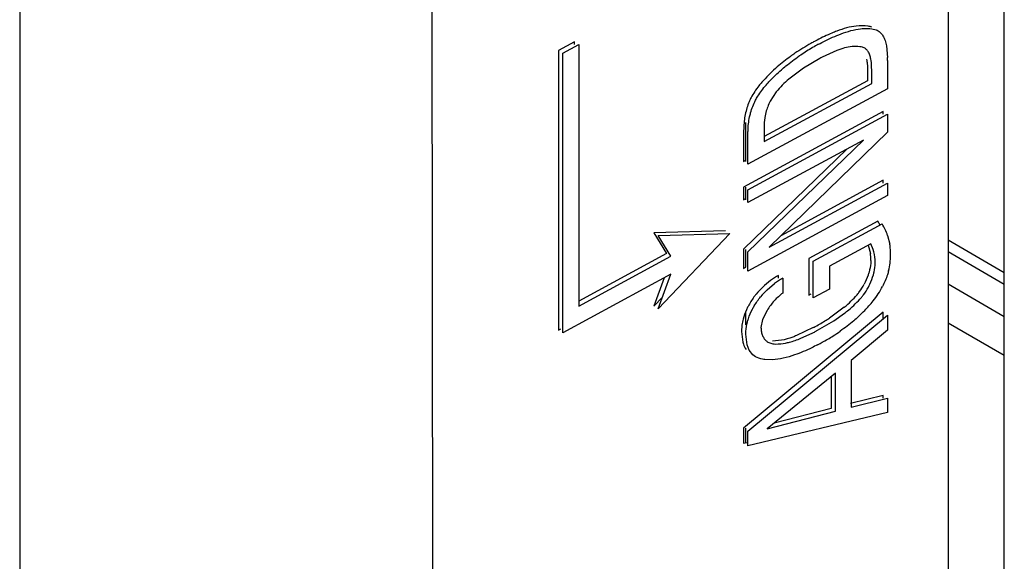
# Model space of a CAD drawing. Header units: inches. Extents: x 0 to 34, y 0 to 22.
# Tile 44 of 129: x 3.809 to 4.119, y 16.443 to 16.613. Entities that reach past the tile are written whole.
import ezdxf

# ---------------------------------------------------------------- set-up
doc = ezdxf.new("R2010")
doc.units = ezdxf.units.IN
doc.header["$LTSCALE"] = 1.87
doc.header["$MEASUREMENT"] = 0
doc.layers.get('0').update_dxf_attribs({"linetype": 'CONTINUOUS'})

msp = doc.modelspace()

# ---------------------------------------------------------------- linework, layer by layer
at = {"color": 6, "linetype": 'CONTINUOUS'}
for p, q in [((4.1010477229, 18.3875301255), (4.1010477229, 15.7329881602)), ((3.9385696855, 16.7414953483), (3.9407532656, 14.6527466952)), ((3.8091068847, 16.738828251), (3.8091068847, 14.652746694)), ((4.0374081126, 16.5806464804), (4.0374081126, 16.5683291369)), ((4.0374081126, 16.5603107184), (4.0374081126, 16.5563020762)), ((4.1187499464, 16.533373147), (4.1010477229, 16.543594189)), ((4.0374081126, 16.5406960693), (4.0374081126, 16.5350927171)), ((4.1010477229, 16.5400443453), (4.1187499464, 16.5298282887)), ((4.0374081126, 16.5208413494), (4.0374081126, 16.5170001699)), ((4.1187499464, 16.5073340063), (4.1010477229, 16.5175494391)), ((4.0374081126, 16.4844980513), (4.0374081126, 16.4798248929))]:
    msp.add_line(p, q, dxfattribs=at)
at = {"color": 7, "linetype": 'CONTINUOUS'}
for p, q in [((4.1187499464, 15.8838074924), (4.1187499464, 18.3653628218)), ((4.0771191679, 16.6100298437), (4.0784487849, 16.6097169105)), ((3.9835901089, 16.6059695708), (3.9785519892, 16.6032474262)), ((3.9785519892, 16.6032474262), (3.9785519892, 16.5153816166)), ((3.9799185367, 16.6024042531), (3.9849566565, 16.6051263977)), ((3.9835901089, 16.6051263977), (3.9835901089, 16.6059695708)), ((3.9849566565, 16.6051263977), (3.9849566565, 16.522894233)), ((4.0661283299, 16.6032466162), (4.061453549, 16.6011037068)), ((4.0816552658, 16.6046945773), (4.0820161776, 16.6010411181)), ((3.9799185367, 16.5145384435), (3.9799185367, 16.6024042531)), ((4.0607115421, 16.6006980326), (4.0556267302, 16.5977014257)), ((4.0820317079, 16.6000577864), (4.0820317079, 16.5911990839)), ((4.0556267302, 16.5977014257), (4.0509763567, 16.5942323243)), ((4.0756219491, 16.5996081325), (4.0756764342, 16.5979843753)), ((4.0756764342, 16.5979843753), (4.0756764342, 16.5937092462)), ((4.0770429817, 16.5928660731), (4.0770429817, 16.5971412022)), ((4.0820317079, 16.5911990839), (4.038143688, 16.5674859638)), ((4.0756764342, 16.5937092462), (4.0431912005, 16.5761571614)), ((4.0431912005, 16.5745756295), (4.0770429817, 16.5928660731)), ((4.0470315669, 16.5902607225), (4.0450974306, 16.5872592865)), ((4.0806651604, 16.5840238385), (4.0367771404, 16.5603107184)), ((4.038143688, 16.5594675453), (4.0820317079, 16.5831806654)), ((4.0806651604, 16.5831806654), (4.0806651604, 16.5840238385)), ((4.0820317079, 16.5831806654), (4.0820317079, 16.5775991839)), ((4.0369356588, 16.5810037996), (4.0367771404, 16.5774316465)), ((4.0431912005, 16.5798033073), (4.0431912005, 16.5745756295)), ((4.0367771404, 16.5774316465), (4.0367771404, 16.5683291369)), ((4.038143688, 16.5674859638), (4.038143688, 16.5765884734)), ((4.0820317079, 16.5775991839), (4.0447753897, 16.5414562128)), ((4.0693565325, 16.5723235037), (4.0367771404, 16.5408208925)), ((4.0744300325, 16.5750647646), (4.038143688, 16.5554589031)), ((4.038143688, 16.5399777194), (4.0744300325, 16.5750647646)), ((4.0367771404, 16.5683291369), (4.0374822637, 16.5687101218)), ((4.0367771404, 16.5603107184), (4.0367771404, 16.5563020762)), ((4.0447753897, 16.5414562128), (4.0820317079, 16.5615861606)), ((4.0806651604, 16.5624293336), (4.0484550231, 16.5450258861)), ((4.0806651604, 16.5615861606), (4.0806651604, 16.5624293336)), ((4.0820317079, 16.5615861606), (4.0820317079, 16.5576217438)), ((4.0367771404, 16.5563020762), (4.0374822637, 16.556683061)), ((4.038143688, 16.5554589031), (4.038143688, 16.5594675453)), ((4.0820317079, 16.5576217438), (4.038143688, 16.5339086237)), ((4.0789623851, 16.5495718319), (4.057324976, 16.5378809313)), ((4.0586915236, 16.5370377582), (4.0803289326, 16.5487286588)), ((4.0311154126, 16.5465989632), (4.0085080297, 16.545923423)), ((4.0085080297, 16.545923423), (4.0125632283, 16.5393918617)), ((4.0098745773, 16.5450802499), (4.0324819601, 16.5457557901)), ((4.0324819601, 16.5457557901), (4.0098745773, 16.5220240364)), ((4.0139297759, 16.5385486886), (4.0098745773, 16.5450802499)), ((4.0820331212, 16.5450964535), (4.08270911, 16.5424048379)), ((4.0767460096, 16.5424291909), (4.0637400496, 16.5354019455)), ((4.0759691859, 16.5420208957), (4.0766233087, 16.539461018)), ((4.0775077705, 16.5406927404), (4.0767460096, 16.5424291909)), ((4.0125632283, 16.5393918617), (3.9849566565, 16.5244757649)), ((3.9849566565, 16.522894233), (4.0139297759, 16.5385486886)), ((4.0367771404, 16.5408208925), (4.0367771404, 16.5347517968)), ((4.038143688, 16.5339086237), (4.038143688, 16.5399777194)), ((4.0367771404, 16.5347517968), (4.0374822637, 16.5351327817)), ((4.057324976, 16.5378809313), (4.057324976, 16.5263414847)), ((4.0586915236, 16.5254983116), (4.0586915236, 16.5370377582)), ((4.0637400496, 16.5354019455), (4.0637400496, 16.5282260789)), ((4.013927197, 16.5329136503), (3.9799185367, 16.5145384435)), ((4.0098745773, 16.5220240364), (4.013927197, 16.5329136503)), ((4.0477245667, 16.5317178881), (4.0477245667, 16.5325610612)), ((4.0118239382, 16.5317772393), (4.0085080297, 16.5228672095)), ((4.0441423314, 16.5280378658), (4.046507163, 16.530006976)), ((4.0490911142, 16.5317178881), (4.0490911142, 16.5269778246)), ((4.1187499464, 16.519562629), (4.1010477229, 16.529783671)), ((4.0085080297, 16.5228672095), (4.0112656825, 16.5257620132)), ((4.057324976, 16.5263414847), (4.0580300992, 16.5267224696)), ((4.0637400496, 16.5282260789), (4.0586915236, 16.5254983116)), ((4.0684393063, 16.522559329), (4.0637749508, 16.5191413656)), ((4.0806651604, 16.5209458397), (4.0367771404, 16.4844980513)), ((4.038143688, 16.4836548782), (4.0820317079, 16.5201026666)), ((4.0441354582, 16.5215461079), (4.0427391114, 16.5187175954)), ((4.0651312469, 16.5182916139), (4.0684923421, 16.5206591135)), ((4.0806651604, 16.5189677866), (4.0806651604, 16.5209458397)), ((4.0820317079, 16.5201026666), (4.0820317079, 16.5153410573)), ((4.0362235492, 16.51692301), (4.0360646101, 16.5148769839)), ((4.0427391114, 16.5187175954), (4.0422212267, 16.5161569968)), ((4.0600375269, 16.5153064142), (4.0651312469, 16.5182916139)), ((3.9785519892, 16.5153816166), (3.9792571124, 16.5157626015)), ((4.0360646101, 16.5148769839), (4.0364849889, 16.5116148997)), ((4.037850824, 16.5107748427), (4.0374311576, 16.5140338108)), ((4.0586709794, 16.5161495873), (4.0534124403, 16.5136339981)), ((4.054775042, 16.5127892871), (4.0582870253, 16.514383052)), ((4.0820317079, 16.5153410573), (4.0706089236, 16.5057581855)), ((4.0385105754, 16.5090817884), (4.037850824, 16.5107748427)), ((4.0444088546, 16.5115786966), (4.0459237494, 16.5110474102)), ((4.0486440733, 16.5121479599), (4.0458194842, 16.5118394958)), ((4.0396163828, 16.507599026), (4.0385105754, 16.5090817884)), ((4.040519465, 16.5069537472), (4.0396163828, 16.507599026)), ((4.0458224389, 16.5060200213), (4.0434652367, 16.5061058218)), ((4.0706089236, 16.5057581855), (4.0706089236, 16.4911626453)), ((4.0656799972, 16.5017886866), (4.0441611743, 16.4843592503)), ((4.0656799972, 16.4898954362), (4.0656799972, 16.5017886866)), ((4.0643134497, 16.5006818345), (4.0643134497, 16.4907386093)), ((4.0806651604, 16.4947666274), (4.07034096, 16.4922713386)), ((4.0806651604, 16.4939234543), (4.0806651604, 16.4947666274)), ((4.0706089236, 16.4911626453), (4.0820317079, 16.4939234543)), ((4.0820317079, 16.4939234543), (4.0820317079, 16.4894283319)), ((4.0820317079, 16.4894283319), (4.038143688, 16.4789817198)), ((4.0441611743, 16.4843592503), (4.0656799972, 16.4898954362)), ((4.0643134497, 16.4907386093), (4.0463228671, 16.4861101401)), ((4.0367771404, 16.4844980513), (4.0367771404, 16.4798248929)), ((4.038143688, 16.4789817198), (4.038143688, 16.4836548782)), ((4.0367771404, 16.4798248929), (4.0378804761, 16.4800875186))]:
    msp.add_line(p, q, dxfattribs=at)
for centre, radius, start, end in [((4.0901868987, 16.5488059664), 0.0651685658, 117.6997990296, 118.5035970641), ((4.0908856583, 16.5464700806), 0.0675568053, 119.2302031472, 124.1982727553), ((4.0923174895, 16.545537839), 0.0676671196, 120.4705136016, 124.2059090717), ((4.0906123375, 16.5469517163), 0.0670030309, 118.0666221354, 119.2273596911), ((4.0918573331, 16.5463033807), 0.0667739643, 118.6656877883, 120.4633041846), ((4.0916498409, 16.5466787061), 0.0663451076, 118.0475464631, 118.6639452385), ((4.0723401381, 16.5977847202), 0.0066929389, 70.0144117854, 74.6511105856), ((4.0840535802, 16.5588852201), 0.0478869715, 118.1606445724, 119.1724760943), ((4.0583881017, 16.5983859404), 0.0172771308, 4.0565178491, 7.1607153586), ((4.0467415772, 16.5999922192), 0.0352901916, 0.1064523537, 1.70320207), ((4.0808619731, 16.5596973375), 0.0509505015, 131.1721844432, 138.0041678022), ((4.0794851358, 16.5609844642), 0.0490660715, 138.0454757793, 138.9232505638), ((4.0748141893, 16.5666105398), 0.0364856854, 130.7944697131, 139.593640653), ((4.0607583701, 16.5793320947), 0.0175529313, 153.1525614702, 165.2825783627), ((4.0606982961, 16.578214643), 0.023925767, 168.1095453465, 173.3054982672), ((4.0639375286, 16.5402810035), 0.0176653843, 27.4052094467, 31.7311491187), ((4.0656387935, 16.5396203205), 0.0172847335, 18.4706637, 31.8001863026), ((4.0633113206, 16.5390258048), 0.0196898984, 2.6997132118, 9.8815877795), ((4.0621302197, 16.5373271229), 0.0146493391, 4.7513174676, 8.3757862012), ((4.060593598, 16.5371944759), 0.0161916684, 359.9782329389, 4.7686960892), ((4.0624365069, 16.5390845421), 0.0205655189, 345.5856391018, 359.6685750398), ((4.0630280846, 16.5390083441), 0.0199736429, 359.8773349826, 2.711475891), ((4.0590698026, 16.511577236), 0.0237679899, 133.2501693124, 140.4762976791), ((4.064049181, 16.506340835), 0.0294585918, 123.6639752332, 126.5468960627), ((4.0636604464, 16.5069209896), 0.0287602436, 120.4362185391, 123.6600847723), ((4.0570324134, 16.5391430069), 0.0199683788, 324.1608299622, 332.0022352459), ((4.0565144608, 16.5414952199), 0.0269801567, 321.1880589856, 332.6181483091), ((4.060131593, 16.5110193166), 0.0233513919, 133.2139157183, 140.5403057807), ((4.0432848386, 16.5524202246), 0.0390438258, 310.1103929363, 318.3730495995), ((4.0586482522, 16.5379860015), 0.0179810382, 320.2336286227, 324.1348580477), ((4.0449038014, 16.5513186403), 0.0386835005, 310.0837348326, 318.4107963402), ((4.0418014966, 16.5534904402), 0.045964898, 316.0119125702, 318.3898924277), ((4.0431839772, 16.5522660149), 0.044118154, 318.386557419, 321.1392465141), ((4.0439387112, 16.5525115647), 0.0402176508, 307.6270231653, 310.0413699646), ((4.0406253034, 16.5546249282), 0.0475990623, 312.545420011, 316.0126713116), ((4.0526940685, 16.5145279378), 0.0166437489, 165.1630776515, 171.7262862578), ((4.0321126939, 16.5670304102), 0.0573951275, 297.5632278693, 298.2967240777), ((4.0297549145, 16.5712868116), 0.0622606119, 298.3504117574, 302.0220410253), ((4.027590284, 16.5747802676), 0.066370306, 302.0072619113, 303.0378952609), ((4.0348034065, 16.5610029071), 0.0522004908, 296.7355697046, 297.9293797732), ((4.0336497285, 16.5631831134), 0.054667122, 297.927422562, 298.8618666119), ((4.0314670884, 16.5661883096), 0.0623612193, 298.7656142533, 302.4419726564), ((4.0312221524, 16.5665724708), 0.0628168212, 302.4425460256, 304.8736404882), ((4.0463860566, 16.5148155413), 0.0037929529, 231.3737819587, 238.581644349), ((4.0294076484, 16.5687579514), 0.0656006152, 297.8069113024, 298.6198970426), ((4.0316444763, 16.5658738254), 0.06200018, 298.0820146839, 298.7617708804)]:
    msp.add_arc(centre, radius, start, end, dxfattribs=at)
for points, knots in [([(4.0660724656, 16.6092991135), (4.0655560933, 16.6091052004), (4.0634535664, 16.6082727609), (4.0614075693, 16.6073004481), (4.0598940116, 16.6065059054)], [0, 0, 0, 0, 0.2439534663, 1, 1, 1, 1]), ([(4.0721908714, 16.6109148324), (4.0711723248, 16.610796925), (4.069095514, 16.6103574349), (4.0670908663, 16.6096815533), (4.0660724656, 16.6092991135)], [0, 0, 0, 0, 0.4852134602, 1, 1, 1, 1]), ([(4.0673985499, 16.6084407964), (4.0684232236, 16.6088262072), (4.0704401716, 16.6095078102), (4.0725298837, 16.6099518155), (4.0735548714, 16.6100712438)], [0, 0, 0, 0, 0.5147735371, 1, 1, 1, 1]), ([(4.0770822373, 16.6105600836), (4.0767081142, 16.610677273), (4.0751080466, 16.6110629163), (4.073432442, 16.6110585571), (4.0721908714, 16.6109148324)], [0, 0, 0, 0, 0.2387755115, 1, 1, 1, 1]), ([(4.0735548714, 16.6100712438), (4.0738613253, 16.6101069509), (4.0750466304, 16.6102111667), (4.0762488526, 16.6101708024), (4.0771191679, 16.6100298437)], [0, 0, 0, 0, 0.259226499, 1, 1, 1, 1]), ([(4.0784487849, 16.6097169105), (4.0788854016, 16.6095305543), (4.0797197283, 16.6090065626), (4.0806853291, 16.6078307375), (4.0813035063, 16.6063410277), (4.0815517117, 16.6052604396), (4.0816552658, 16.6046945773)], [0, 0, 0, 0, 0.2290729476, 0.4661105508, 0.7224145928, 1, 1, 1, 1]), ([(4.0604540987, 16.6052320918), (4.0610293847, 16.6055454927), (4.0632880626, 16.6067313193), (4.0656239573, 16.6077733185), (4.0673985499, 16.6084407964)], [0, 0, 0, 0, 0.2567981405, 1, 1, 1, 1]), ([(4.0708632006, 16.6044649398), (4.0700763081, 16.6043876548), (4.0684668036, 16.6040641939), (4.0669165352, 16.6035439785), (4.0661283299, 16.6032466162)], [0, 0, 0, 0, 0.4841549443, 1, 1, 1, 1]), ([(4.0741117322, 16.6042389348), (4.0738596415, 16.6043082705), (4.0727932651, 16.6045379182), (4.0716868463, 16.6045458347), (4.0708632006, 16.6044649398)], [0, 0, 0, 0, 0.2400711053, 1, 1, 1, 1]), ([(4.076057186, 16.6026729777), (4.0758857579, 16.6029710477), (4.0754710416, 16.6035146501), (4.0749191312, 16.6039195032), (4.074627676, 16.6040746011)], [0, 0, 0, 0, 0.5101608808, 1, 1, 1, 1]), ([(4.0529147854, 16.6023461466), (4.0524388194, 16.6020228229), (4.0505099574, 16.6006766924), (4.0486573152, 16.5992194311), (4.0473200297, 16.5980495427)], [0, 0, 0, 0, 0.2446225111, 1, 1, 1, 1]), ([(4.0486629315, 16.5971856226), (4.0491173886, 16.5975833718), (4.0509211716, 16.5991073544), (4.0528239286, 16.6005123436), (4.0542771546, 16.6015000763)], [0, 0, 0, 0, 0.2557895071, 1, 1, 1, 1]), ([(4.0770429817, 16.5971412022), (4.0770444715, 16.598136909), (4.0769618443, 16.599603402), (4.0765924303, 16.6014577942), (4.0762706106, 16.6023018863), (4.076057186, 16.6026729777)], [0, 0, 0, 0, 0.5271848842, 0.7733459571, 1, 1, 1, 1]), ([(4.0438642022, 16.5923811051), (4.0442421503, 16.5928157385), (4.0457590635, 16.594497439), (4.0473923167, 16.5960735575), (4.0486629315, 16.5971856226)], [0, 0, 0, 0, 0.2543496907, 1, 1, 1, 1]), ([(4.0424976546, 16.5932242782), (4.0421729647, 16.5928668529), (4.0408987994, 16.5913785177), (4.0397960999, 16.5897360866), (4.0391218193, 16.5884224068)], [0, 0, 0, 0, 0.2464314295, 1, 1, 1, 1]), ([(4.0404933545, 16.5875845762), (4.0407181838, 16.5880217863), (4.0416835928, 16.5897260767), (4.0428808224, 16.5912941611), (4.0438642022, 16.5923811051)], [0, 0, 0, 0, 0.2511650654, 1, 1, 1, 1]), ([(4.0391218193, 16.5884224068), (4.0389025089, 16.5879951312), (4.038115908, 16.5863015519), (4.0375714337, 16.5845003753), (4.0372858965, 16.5831443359)], [0, 0, 0, 0, 0.2573740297, 1, 1, 1, 1]), ([(4.0386632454, 16.5823496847), (4.0387563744, 16.582788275), (4.0391921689, 16.5845874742), (4.0398517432, 16.5863368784), (4.0404933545, 16.5875845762)], [0, 0, 0, 0, 0.2421820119, 1, 1, 1, 1]), ([(4.038143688, 16.5765884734), (4.0381333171, 16.577048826), (4.0381365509, 16.5789793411), (4.0383579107, 16.5809117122), (4.0386632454, 16.5823496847)], [0, 0, 0, 0, 0.2385231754, 1, 1, 1, 1]), ([(4.0437813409, 16.5837914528), (4.0436928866, 16.5834529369), (4.0433933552, 16.5821406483), (4.0432443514, 16.5807972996), (4.0431912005, 16.5798033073)], [0, 0, 0, 0, 0.2600782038, 1, 1, 1, 1]), ([(4.0781518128, 16.5363451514), (4.0781515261, 16.5367347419), (4.0781008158, 16.538201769), (4.0778440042, 16.5396677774), (4.0775077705, 16.5406927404)], [0, 0, 0, 0, 0.2653354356, 1, 1, 1, 1]), ([(4.0767852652, 16.5371883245), (4.0767775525, 16.5368982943), (4.076700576, 16.5356789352), (4.0764610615, 16.5344721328), (4.0762081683, 16.5335761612)], [0, 0, 0, 0, 0.2375974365, 1, 1, 1, 1]), ([(4.0775635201, 16.5326966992), (4.0776518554, 16.5330073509), (4.0779554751, 16.5342028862), (4.0781256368, 16.5354349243), (4.0781518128, 16.5363451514)], [0, 0, 0, 0, 0.2618147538, 1, 1, 1, 1]), ([(4.0477245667, 16.5325610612), (4.0468628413, 16.5320545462), (4.0451451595, 16.5309201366), (4.0435529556, 16.5296121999), (4.042784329, 16.5288891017)], [0, 0, 0, 0, 0.486438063, 1, 1, 1, 1]), ([(4.0762081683, 16.5335761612), (4.076117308, 16.5332542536), (4.0757064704, 16.5319459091), (4.0751511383, 16.5306838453), (4.0746638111, 16.5297691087)], [0, 0, 0, 0, 0.2439828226, 1, 1, 1, 1]), ([(4.076003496, 16.5288748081), (4.076169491, 16.5291851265), (4.0767880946, 16.5304159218), (4.0772830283, 16.5317102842), (4.0775635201, 16.5326966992)], [0, 0, 0, 0, 0.2554917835, 1, 1, 1, 1]), ([(4.0823546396, 16.5339651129), (4.0822488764, 16.5335543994), (4.0817608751, 16.5318782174), (4.0810778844, 16.5302603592), (4.0804717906, 16.5290865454)], [0, 0, 0, 0, 0.2430210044, 1, 1, 1, 1]), ([(4.0738360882, 16.5256411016), (4.0740427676, 16.5258869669), (4.0748484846, 16.5269064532), (4.0755423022, 16.5280126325), (4.076003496, 16.5288748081)], [0, 0, 0, 0, 0.2472686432, 1, 1, 1, 1]), ([(4.040736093, 16.5267031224), (4.0404947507, 16.526396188), (4.0395480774, 16.5251427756), (4.0387044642, 16.5238085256), (4.0381595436, 16.52276139)], [0, 0, 0, 0, 0.248556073, 1, 1, 1, 1]), ([(4.0395353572, 16.5219357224), (4.0397162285, 16.5222833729), (4.0404773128, 16.5236508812), (4.0413751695, 16.5249402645), (4.0421026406, 16.5258599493)], [0, 0, 0, 0, 0.2504860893, 1, 1, 1, 1]), ([(4.0490911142, 16.5269778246), (4.0481278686, 16.5262726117), (4.0462673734, 16.5246292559), (4.0447998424, 16.5226278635), (4.0441354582, 16.5215461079)], [0, 0, 0, 0, 0.4846374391, 1, 1, 1, 1]), ([(4.0381595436, 16.52276139), (4.0379915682, 16.5224386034), (4.0373680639, 16.5211592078), (4.0368762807, 16.5198139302), (4.0366052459, 16.5187898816)], [0, 0, 0, 0, 0.2556780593, 1, 1, 1, 1]), ([(4.0379628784, 16.5179119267), (4.0380524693, 16.5182513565), (4.0384630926, 16.5196338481), (4.0390319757, 16.5209681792), (4.0395353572, 16.5219357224)], [0, 0, 0, 0, 0.2434983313, 1, 1, 1, 1]), ([(4.0728105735, 16.5195567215), (4.0723541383, 16.519137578), (4.0705414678, 16.5175357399), (4.0686147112, 16.5160651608), (4.0671388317, 16.5150366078)], [0, 0, 0, 0, 0.2562162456, 1, 1, 1, 1]), ([(4.0374311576, 16.5140338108), (4.0374320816, 16.514343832), (4.0374823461, 16.5156502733), (4.0377084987, 16.5169481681), (4.0379628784, 16.5179119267)], [0, 0, 0, 0, 0.2372403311, 1, 1, 1, 1]), ([(4.0422212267, 16.5161569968), (4.042230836, 16.5157054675), (4.0423177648, 16.5148395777), (4.0426698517, 16.5136370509), (4.0432273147, 16.5126193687), (4.0437393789, 16.5120752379), (4.0440183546, 16.5118523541)], [0, 0, 0, 0, 0.2819199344, 0.5400873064, 0.7771028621, 1, 1, 1, 1]), ([(4.0534124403, 16.5136339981), (4.0530128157, 16.5134729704), (4.0514584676, 16.5128747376), (4.0498556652, 16.5123883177), (4.0486440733, 16.5121479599)], [0, 0, 0, 0, 0.2586041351, 1, 1, 1, 1]), ([(4.0364849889, 16.5116148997), (4.0365449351, 16.5113927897), (4.0368034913, 16.5105571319), (4.0371962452, 16.5097582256), (4.0375699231, 16.5092325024)], [0, 0, 0, 0, 0.2629065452, 1, 1, 1, 1]), ([(4.0459237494, 16.5110474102), (4.046248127, 16.5110154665), (4.0476082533, 16.5109446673), (4.0489738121, 16.5110996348), (4.0499886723, 16.5113004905)], [0, 0, 0, 0, 0.2395799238, 1, 1, 1, 1]), ([(4.0499886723, 16.5113004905), (4.050384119, 16.5113787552), (4.0520140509, 16.5117575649), (4.0535975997, 16.5123153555), (4.054775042, 16.5127892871)], [0, 0, 0, 0, 0.2410466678, 1, 1, 1, 1]), ([(4.0600098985, 16.5107325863), (4.0594122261, 16.5104174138), (4.0570696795, 16.509229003), (4.0546456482, 16.5081960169), (4.0528036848, 16.5075522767)], [0, 0, 0, 0, 0.2572169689, 1, 1, 1, 1]), ([(4.0528036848, 16.5075522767), (4.0516385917, 16.5071450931), (4.0493494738, 16.5064497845), (4.0469754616, 16.5060745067), (4.0458224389, 16.5060200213)], [0, 0, 0, 0, 0.5167232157, 1, 1, 1, 1]), ([(4.0434652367, 16.5061058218), (4.0432045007, 16.506139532), (4.0421939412, 16.5063049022), (4.0412043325, 16.5066213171), (4.040519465, 16.5069537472)], [0, 0, 0, 0, 0.256696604, 1, 1, 1, 1])]:
    msp.add_open_spline(points, degree=3, knots=knots, dxfattribs=at)

doc.saveas('drawing.dxf')
